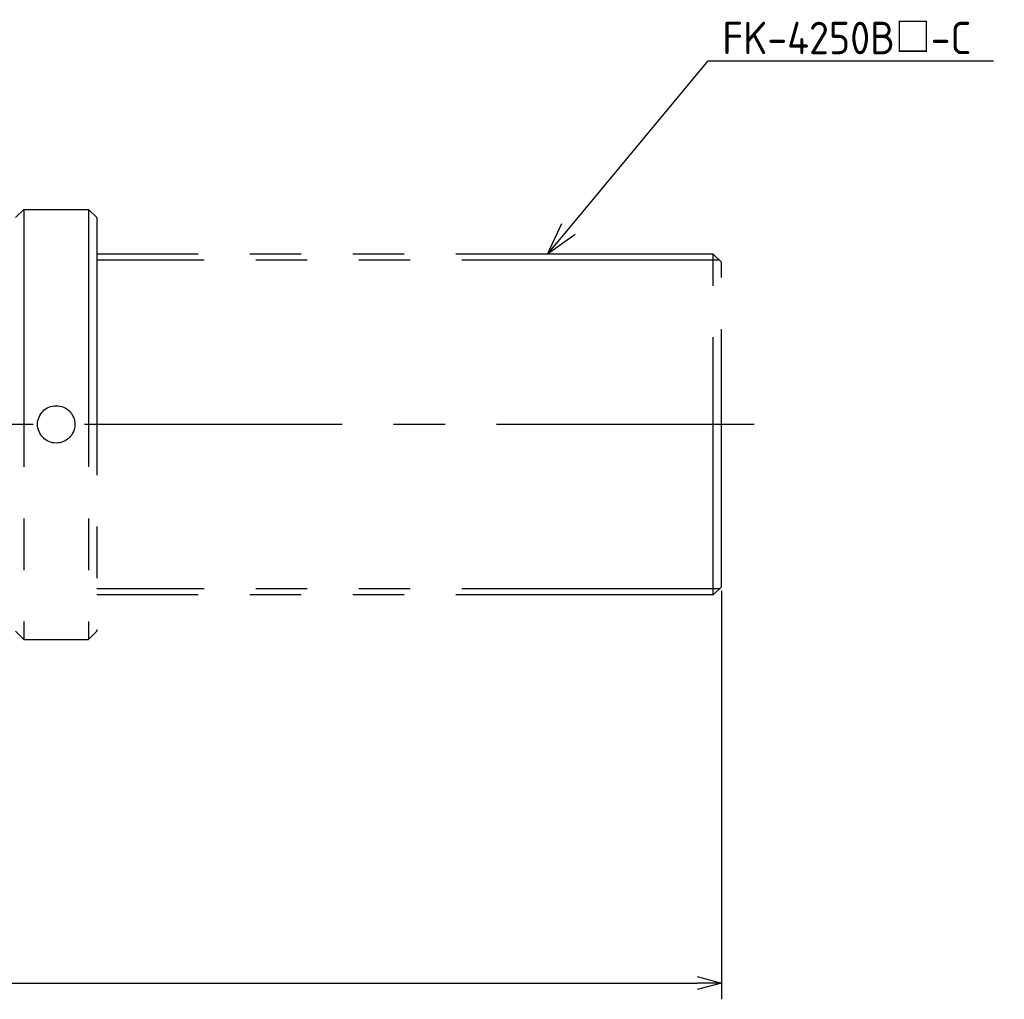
# Model space of a CAD drawing. Extents: x 47 to 399, y 93 to 224.
# Tile 3 of 3: x 278 to 399, y 93 to 214. Entities that reach past the tile are written whole.
import ezdxf

# ---------------------------------------------------------------- set-up
doc = ezdxf.new("R2010")
doc.units = 0
doc.header["$PDMODE"] = 3
doc.header["$PDSIZE"] = 1
doc.linetypes.add('CENTER', pattern=[50.8, 31.75, -6.35, 6.35, -6.35])
doc.linetypes.add('PHANTOM', pattern=[63.5, 31.75, -6.35, 6.35, -6.35, 6.35, -6.35])
doc.layers.get('0').update_dxf_attribs({"linetype": 'CONTINUOUS'})
doc.layers.get('DEFPOINTS').update_dxf_attribs({"linetype": 'CONTINUOUS'})
for name, color, linetype in [('図形', 7, 'CONTINUOUS'), ('図枠', 7, 'CONTINUOUS'), ('寸法_文字', 3, 'CONTINUOUS')]:
    doc.layers.add(name, color=color, linetype=linetype)
doc.layers.get('0').off()
doc.styles.add('DIMENSION', font='isocp.shx', dxfattribs={"bigfont": 'bigfont.shx'})
doc.dimstyles.get("Standard").update_dxf_attribs({"dimtxt": 0.18, "dimasz": 0.18, "dimexe": 0.18, "dimexo": 0.0625, "dimgap": 0.09, "dimtad": 0, "dimtih": 1, "dimtoh": 1, "dimzin": 0, "dimcen": 0.09, "dimazin": 3, "dimtfac": 1, "dimtofl": 0, "dimtmove": 0, "dimatfit": 3})

# ---------------------------------------------------------------- blocks, each defined once
blk = doc.blocks.new('_OPEN30')
at = {"color": 0, "linetype": 'BYBLOCK'}
for p, q in [((-1, 0.268), (0, 0)), ((0, 0), (-1, -0.268)), ((0, 0), (-1, 0))]:
    blk.add_line(p, q, dxfattribs=at)
blk = doc.blocks.new('*U110')
at = {"layer": '寸法_文字', "linetype": 'BYBLOCK'}
blk.add_line((362.82, 208.56), (363.18, 208.56), dxfattribs=at)
for points in [[(345.6, 187.81), (362.82, 208.56)], [(363.18, 208.56), (398, 208.56)]]:
    blk.add_lwpolyline(points, dxfattribs=at)
at = {"layer": '寸法_文字', "color": 0, "xscale": 4, "yscale": 4, "zscale": 4, "rotation": 230.3275760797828}
blk.add_blockref('_OPEN30', (343.05, 184.73), dxfattribs=at)
at = {"layer": '寸法_文字', "style": 'DIMENSION'}
blk.add_text('FK-4250B□-C', height=4, dxfattribs=at).set_placement((364.58, 209.36))
blk = doc.blocks.new('*U106')
at = {"layer": '寸法_文字', "color": 161, "style": 'DIMENSION'}
blk.add_text('290(FK-4250B□-C 取付時)', height=4.5, dxfattribs=at).set_placement((184.4, 95.59))
blk = doc.blocks.new('*D105')
at = {"layer": 'DEFPOINTS', "color": 0}
for p in [(74.47, 163.74), (364.47, 143.73), (364.47, 94.87)]:
    blk.add_point(p, dxfattribs=at)
at = {"layer": '寸法_文字', "color": 161}
for p, q in [((74.47, 163.24), (74.47, 92.87)), ((364.47, 143.23), (364.47, 92.87)), ((77.47, 94.87), (361.47, 94.87))]:
    blk.add_line(p, q, dxfattribs=at)
at = {"layer": '図枠'}
blk.add_blockref('*U106', (0, 0), dxfattribs=at)
at = {"layer": '寸法_文字', "color": 161, "xscale": 3.000000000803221, "yscale": 3.000000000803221, "zscale": 3.000000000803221, "rotation": 180}
blk.add_blockref('_OPEN30', (74.47, 94.87), dxfattribs=at)
at = {"layer": '寸法_文字', "color": 161, "xscale": 3.000000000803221, "yscale": 3.000000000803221, "zscale": 3.000000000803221}
blk.add_blockref('_OPEN30', (364.47, 94.87), dxfattribs=at)

msp = doc.modelspace()

# ---------------------------------------------------------------- linework, layer by layer
at = {"layer": '図形', "color": 5, "linetype": 'PHANTOM'}
for p, q in [((277.466, 189.231), (278.466, 190.231)), ((278.466, 190.231), (278.466, 137.231)), ((278.466, 190.231), (286.466, 190.231)), ((286.466, 190.231), (286.466, 137.231)), ((286.466, 190.231), (287.466, 189.231)), ((287.466, 189.231), (287.466, 138.231)), ((363.466, 184.727), (287.466, 184.727)), ((363.466, 142.727), (363.466, 184.727)), ((364.466, 183.727), (363.466, 184.727)), ((364.216, 183.977), (287.466, 183.977)), ((364.466, 143.727), (364.466, 183.727)), ((364.216, 143.477), (287.466, 143.477)), ((364.466, 143.727), (363.466, 142.727)), ((363.466, 142.727), (287.466, 142.727)), ((277.466, 138.231), (278.466, 137.231)), ((278.466, 137.231), (286.466, 137.231)), ((286.466, 137.231), (287.466, 138.231))]:
    msp.add_line(p, q, dxfattribs=at)
at = {"layer": '図形', "color": 3, "linetype": 'CENTER'}
msp.add_line((368.513, 163.727), (71.966, 163.727), dxfattribs=at)
at = {"layer": '図形', "color": 5, "linetype": 'PHANTOM'}
msp.add_circle((282.466, 163.731), 2.3, dxfattribs=at)

# ---------------------------------------------------------------- block references
at = {"layer": '寸法_文字'}
msp.add_blockref('*U110', (0, 0), dxfattribs=at)

# ---------------------------------------------------------------- dimensions: what is measured, and where the dimension line sits
dim = msp.add_linear_dim(base=(364.466, 94.869), p1=(74.466, 163.738), p2=(364.466, 143.727), angle=180, dimstyle='Standard', override={"dimscale": 1, "dimdec": 1, "dimpost": '<>(FK-4250B□-C 取付時)'}, dxfattribs=at)
dim.commit()
dim.dimension.update_dxf_attribs({"geometry": '*D105', "text_midpoint": (219.466, 97.844)})

doc.saveas('drawing.dxf')
